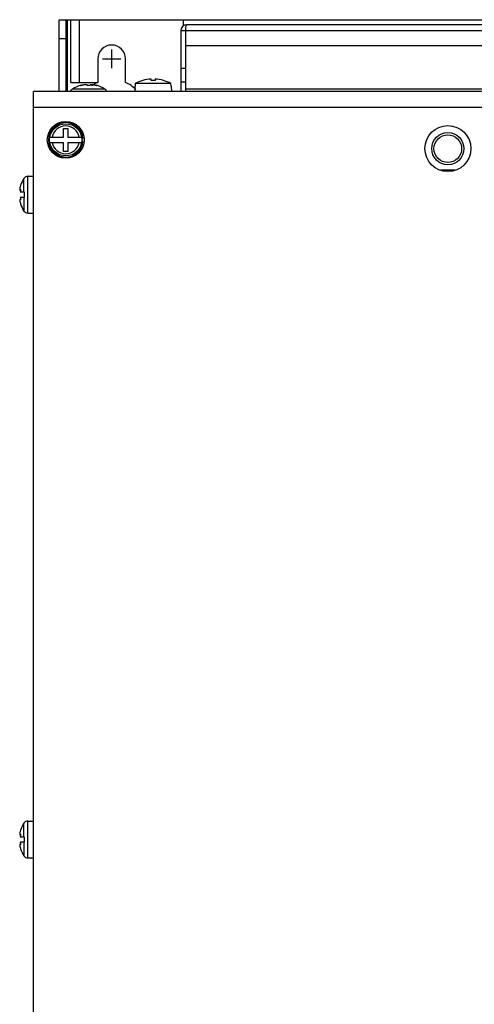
# Model space of a CAD drawing. Header units: millimetres. Extents: x 0 to 1500, y 0 to 1200.
# Tile 12 of 26: x 426 to 524, y 603 to 817. Entities that reach past the tile are written whole.
import ezdxf

# ---------------------------------------------------------------- set-up
doc = ezdxf.new("R2010")
doc.units = ezdxf.units.MM
doc.header["$LTSCALE"] = 82.5
doc.linetypes.add('CENTER', pattern=[0.6, 0.375, -0.075, 0.075, -0.075])
doc.layers.add('002_AXIS', color=7, linetype='CONTINUOUS')
doc.layers.add('00_COMPONENTS', color=7, linetype='CONTINUOUS')

msp = doc.modelspace()

# ---------------------------------------------------------------- linework, layer by layer
at = {"layer": '002_AXIS', "color": 7, "linetype": 'CENTER'}
for p, q in [((445.58, 806.48), (445.58, 810.48)), ((443.58, 808.48), (447.58, 808.48))]:
    msp.add_line(p, q, dxfattribs=at)
at = {"layer": '00_COMPONENTS', "color": 3, "linetype": 'CONTINUOUS'}
for p, q in [((434.18, 801.39), (434.18, 816.98)), ((461.58, 811.38), (461.58, 801.39))]:
    msp.add_line(p, q, dxfattribs=at)
at = {"layer": '00_COMPONENTS', "color": 7, "linetype": 'CONTINUOUS'}
for p, q in [((434.18, 816.98), (662.98, 816.98)), ((435.68, 801.39), (435.68, 816.98)), ((436.68, 803.35), (436.68, 816.98)), ((461.08, 816.98), (461.08, 815.55)), ((460.58, 814.58), (460.58, 801.39)), ((461.58, 814.58), (461.58, 811.38)), ((635.28, 815.88), (461.88, 815.88)), ((434.18, 812.88), (435.68, 812.88)), ((461.58, 811.38), (635.58, 811.38)), ((442.58, 808.48), (442.58, 803.35)), ((448.58, 803.35), (448.58, 808.48)), ((461.58, 806.38), (460.58, 806.38)), ((454.13, 803.79), (454.13, 804.1)), ((455.03, 804.1), (455.03, 803.79)), ((436.68, 803.35), (442.58, 803.35)), ((437.02, 801.88), (436.97, 801.88)), ((437.08, 801.93), (437.02, 801.88)), ((438.94, 802.74), (438.94, 802.68)), ((442.22, 802.74), (442.22, 802.68)), ((444.14, 801.88), (444.07, 801.93)), ((444.19, 801.88), (444.14, 801.88)), ((450.64, 802.53), (450.6, 801.39)), ((450.67, 802.53), (450.64, 802.53)), ((450.69, 803.1), (450.67, 802.53)), ((458.46, 803.1), (450.69, 803.1)), ((458.48, 802.53), (458.46, 803.1)), ((458.52, 802.53), (458.48, 802.53)), ((458.52, 802.53), (458.56, 801.39)), ((461.58, 803.38), (460.58, 803.38)), ((461.58, 801.98), (635.58, 801.98)), ((428.6, 413.89), (428.6, 801.39)), ((668.6, 801.39), (428.6, 801.39)), ((435.1, 791.49), (435.1, 793.39)), ((435.1, 793.39), (436.09, 793.39)), ((436.09, 793.39), (436.09, 791.49)), ((432.15, 791.49), (435.1, 791.49)), ((436.09, 791.49), (439.05, 791.49)), ((439.34, 791.14), (439.09, 791.14)), ((432.15, 790.29), (435.1, 790.29)), ((435.1, 788.39), (435.1, 790.29)), ((436.09, 790.29), (436.09, 788.39)), ((436.09, 790.29), (439.05, 790.29)), ((439.09, 790.64), (439.34, 790.64)), ((436.09, 788.39), (435.1, 788.39)), ((427.37, 782.98), (428.58, 782.98)), ((520.2, 784.28), (516.99, 784.28)), ((425.79, 780.98), (425.71, 780.68)), ((425.63, 780), (425.79, 780)), ((425.71, 780.09), (425.75, 780.13)), ((425.72, 779.58), (426.58, 779.58)), ((426.58, 778.38), (425.72, 778.38)), ((426.58, 779.58), (426.58, 778.38)), ((425.63, 777.96), (425.79, 777.96)), ((425.75, 777.83), (425.71, 777.87)), ((425.71, 777.28), (425.75, 777.13)), ((425.75, 777.13), (425.79, 776.98)), ((427.37, 774.98), (428.58, 774.98)), ((427.37, 642.98), (428.58, 642.98)), ((425.63, 640), (425.79, 640)), ((425.79, 640.98), (425.71, 640.68)), ((425.71, 640.09), (425.75, 640.13)), ((425.72, 639.58), (426.58, 639.58)), ((426.58, 639.58), (426.58, 638.38)), ((425.63, 637.96), (425.79, 637.96)), ((425.75, 637.83), (425.71, 637.87)), ((425.71, 637.28), (425.75, 637.13)), ((426.58, 638.38), (425.72, 638.38)), ((425.75, 637.13), (425.79, 636.98)), ((427.37, 634.98), (428.58, 634.98))]:
    msp.add_line(p, q, dxfattribs=at)
at = {"layer": '00_COMPONENTS', "color": 9, "linetype": 'CONTINUOUS'}
for p, q in [((435.98, 801.39), (435.98, 816.98)), ((438.58, 803.35), (438.58, 816.98)), ((635.58, 814.58), (460.58, 814.58)), ((444.07, 801.93), (437.08, 801.93)), ((668.6, 797.89), (428.6, 797.89)), ((426.53, 779.58), (426.53, 782.53)), ((427.37, 774.98), (427.37, 782.98)), ((425.78, 780.09), (425.71, 780.09)), ((426.53, 778.38), (426.53, 775.43)), ((425.78, 777.87), (425.71, 777.87)), ((426.53, 639.58), (426.53, 642.53)), ((427.37, 634.98), (427.37, 642.98)), ((425.78, 640.09), (425.71, 640.09)), ((425.78, 637.87), (425.71, 637.87)), ((426.53, 638.38), (426.53, 635.43))]:
    msp.add_line(p, q, dxfattribs=at)
at = {"layer": '00_COMPONENTS', "color": 7, "linetype": 'CONTINUOUS'}
for centre, radius in [((435.6, 790.89), 4), ((435.6, 790.89), 3.5), ((518.6, 788.99), 5), ((518.58, 788.98), 3.5), ((518.58, 788.98), 3)]:
    msp.add_circle(centre, radius, dxfattribs=at)
for centre, radius, start, end in [((461.88, 814.58), 1.3, 90, 180), ((467.63, 814.56), 6.05, 176.4799, 179.8033), ((445.58, 808.48), 3, 0, 180), ((454.58, 796.13), 7.98, 93.2322, 119.1178), ((454.58, 796.13), 7.98, 60.8822, 86.7678), ((437.58, 801.09), 1, 127.7932, 165.2047), ((440.58, 796.48), 6.47, 104.6606, 122.6763), ((445.58, 796.48), 7.5, 113.5782, 125.5009), ((440.58, 796.48), 6.47, 57.3237, 75.3394), ((443.58, 801.09), 1, 14.7953, 52.2068), ((445.58, 796.48), 7.5, 45.405, 66.4218), ((454.58, 796.13), 7.68, 86.6396, 93.3604), ((435.6, 790.89), 3.75, 3.8226, 356.1774), ((431.98, 778.98), 6.5, 146.9443, 162.0798), ((427.37, 781.98), 1, 90, 146.9443), ((429.1, 779.71), 3.52, 168.519, 168.7423), ((429.1, 778.25), 3.52, 191.2577, 191.481), ((431.98, 778.98), 6.5, 197.9202, 213.0557), ((427.37, 775.98), 1, 213.0557, 270), ((431.98, 638.98), 6.5, 146.9443, 162.0798), ((427.37, 641.98), 1, 90, 146.9443), ((429.1, 639.71), 3.52, 168.519, 168.7423), ((429.1, 638.25), 3.52, 191.2577, 191.481), ((431.98, 638.98), 6.5, 197.9202, 213.0557), ((427.37, 635.98), 1, 213.0557, 270)]:
    msp.add_arc(centre, radius, start, end, dxfattribs=at)
at = {"layer": '00_COMPONENTS', "color": 9, "linetype": 'CONTINUOUS'}
for start, end in [(11.4952, 168.5048), (191.4952, 348.5048)]:
    msp.add_arc((435.6, 790.89), 3.01, start, end, dxfattribs=at)
at = {"layer": '00_COMPONENTS', "color": 7, "linetype": 'CONTINUOUS'}
for points, knots in [([(461.88, 815.88), (461.84, 815.88), (461.75, 815.78), (461.65, 815.47), (461.6, 815.16), (461.59, 814.93)], [0, 0, 0, 0, 0.118836, 0.32537, 1, 1, 1, 1]), ([(438.81, 802.68), (438.81, 802.68), (438.81, 802.68), (438.82, 802.69), (438.85, 802.71), (438.89, 802.72), (438.92, 802.74), (438.94, 802.74)], [0, 0, 0, 0, 0.040328, 0.103532, 0.308632, 0.613112, 1, 1, 1, 1]), ([(438.93, 802.67), (438.92, 802.67), (438.89, 802.67), (438.86, 802.66), (438.84, 802.66), (438.83, 802.67), (438.81, 802.67), (438.81, 802.67), (438.81, 802.68)], [0, 0, 0, 0, 0.40875, 0.577038, 0.71799, 0.829918, 0.912352, 1, 1, 1, 1]), ([(439.26, 802.75), (439.2, 802.73), (439.1, 802.7), (438.99, 802.68), (438.93, 802.67)], [0, 0, 0, 0, 0.506375, 1, 1, 1, 1]), ([(440.28, 802.75), (440.28, 802.75), (440.27, 802.77), (440.25, 802.79), (440.23, 802.81), (440.19, 802.83), (440.14, 802.84), (440.05, 802.85), (439.93, 802.85), (439.77, 802.85), (439.59, 802.83), (439.42, 802.79), (439.31, 802.76), (439.26, 802.75)], [0, 0, 0, 0, 0.021895, 0.046839, 0.078101, 0.117258, 0.164787, 0.220534, 0.353986, 0.509645, 0.676692, 0.843645, 1, 1, 1, 1]), ([(440.88, 802.75), (440.88, 802.73), (440.86, 802.71), (440.83, 802.7), (440.79, 802.69), (440.74, 802.68), (440.67, 802.67), (440.58, 802.66), (440.48, 802.67), (440.41, 802.68), (440.37, 802.69), (440.33, 802.7), (440.3, 802.71), (440.28, 802.73), (440.28, 802.75)], [0, 0, 0, 0, 0.058618, 0.105813, 0.165891, 0.237743, 0.319328, 0.5, 0.680672, 0.762257, 0.834109, 0.894187, 0.941382, 1, 1, 1, 1]), ([(441.9, 802.75), (441.85, 802.76), (441.74, 802.79), (441.56, 802.83), (441.39, 802.85), (441.23, 802.85), (441.1, 802.85), (441.02, 802.84), (440.97, 802.83), (440.93, 802.81), (440.9, 802.79), (440.88, 802.77), (440.88, 802.75), (440.88, 802.75)], [0, 0, 0, 0, 0.156349, 0.323298, 0.490345, 0.646009, 0.779465, 0.835213, 0.882741, 0.921898, 0.95316, 0.978105, 1, 1, 1, 1]), ([(442.22, 802.67), (442.17, 802.68), (442.06, 802.7), (441.95, 802.73), (441.9, 802.75)], [0, 0, 0, 0, 0.493625, 1, 1, 1, 1]), ([(442.22, 802.74), (442.23, 802.74), (442.27, 802.72), (442.31, 802.71), (442.34, 802.69), (442.35, 802.68), (442.35, 802.68), (442.35, 802.68)], [0, 0, 0, 0, 0.386888, 0.691368, 0.896468, 0.959671, 1, 1, 1, 1]), ([(442.35, 802.68), (442.35, 802.67), (442.34, 802.67), (442.33, 802.67), (442.31, 802.66), (442.3, 802.66), (442.27, 802.67), (442.24, 802.67), (442.22, 802.67)], [0, 0, 0, 0, 0.087647, 0.170082, 0.282009, 0.422962, 0.591249, 1, 1, 1, 1]), ([(425.65, 780.4), (425.64, 780.39), (425.63, 780.33), (425.62, 780.27), (425.62, 780.23)], [0, 0, 0, 0, 0.267437, 1, 1, 1, 1]), ([(425.71, 780.68), (425.71, 780.66), (425.68, 780.57), (425.66, 780.48), (425.65, 780.41)], [0, 0, 0, 0, 0.255962, 1, 1, 1, 1]), ([(425.62, 780.23), (425.61, 780.22), (425.61, 780.17), (425.61, 780.12), (425.61, 780.09)], [0, 0, 0, 0, 0.285961, 1, 1, 1, 1]), ([(425.61, 780.09), (425.61, 780.09), (425.61, 780.08), (425.61, 780.07), (425.61, 780.07)], [0, 0, 0, 0, 0.263645, 1, 1, 1, 1]), ([(425.61, 780.07), (425.61, 780.06), (425.61, 780.04), (425.61, 780.02), (425.62, 780), (425.63, 780), (425.63, 780)], [0, 0, 0, 0, 0.378414, 0.659633, 0.854169, 1, 1, 1, 1]), ([(425.63, 780), (425.64, 780), (425.65, 780.01), (425.68, 780.03), (425.7, 780.07), (425.71, 780.09)], [0, 0, 0, 0, 0.134853, 0.341529, 1, 1, 1, 1]), ([(425.79, 780), (425.79, 779.96), (425.79, 779.89), (425.77, 779.77), (425.75, 779.67), (425.73, 779.61), (425.72, 779.58)], [0, 0, 0, 0, 0.257386, 0.537213, 0.796425, 1, 1, 1, 1]), ([(425.72, 778.38), (425.73, 778.35), (425.75, 778.29), (425.77, 778.19), (425.79, 778.07), (425.79, 778), (425.79, 777.96)], [0, 0, 0, 0, 0.203575, 0.462787, 0.742613, 1, 1, 1, 1]), ([(425.75, 780.13), (425.77, 780.13), (425.78, 780.09), (425.79, 780.05), (425.79, 780.02), (425.79, 780)], [0, 0, 0, 0, 0.312916, 0.611069, 1, 1, 1, 1]), ([(425.63, 777.96), (425.63, 777.96), (425.62, 777.96), (425.61, 777.94), (425.61, 777.92), (425.61, 777.9), (425.61, 777.89)], [0, 0, 0, 0, 0.145834, 0.340327, 0.621536, 1, 1, 1, 1]), ([(425.61, 777.89), (425.61, 777.89), (425.61, 777.88), (425.61, 777.87), (425.61, 777.87)], [0, 0, 0, 0, 0.236329, 1, 1, 1, 1]), ([(425.61, 777.87), (425.61, 777.86), (425.61, 777.81), (425.61, 777.77), (425.62, 777.73)], [0, 0, 0, 0, 0.212577, 1, 1, 1, 1]), ([(425.62, 777.73), (425.62, 777.72), (425.63, 777.66), (425.64, 777.6), (425.65, 777.56)], [0, 0, 0, 0, 0.23106, 1, 1, 1, 1]), ([(425.71, 777.87), (425.7, 777.89), (425.68, 777.92), (425.65, 777.95), (425.64, 777.96), (425.63, 777.96)], [0, 0, 0, 0, 0.658398, 0.865102, 1, 1, 1, 1]), ([(425.65, 777.55), (425.65, 777.52), (425.67, 777.43), (425.69, 777.35), (425.71, 777.28)], [0, 0, 0, 0, 0.241376, 1, 1, 1, 1]), ([(425.79, 777.96), (425.79, 777.94), (425.79, 777.91), (425.78, 777.87), (425.77, 777.83), (425.75, 777.83)], [0, 0, 0, 0, 0.388931, 0.687085, 1, 1, 1, 1]), ([(425.62, 640.23), (425.61, 640.22), (425.61, 640.17), (425.61, 640.12), (425.61, 640.09)], [0, 0, 0, 0, 0.285961, 1, 1, 1, 1]), ([(425.61, 640.09), (425.61, 640.09), (425.61, 640.08), (425.61, 640.07), (425.61, 640.07)], [0, 0, 0, 0, 0.263645, 1, 1, 1, 1]), ([(425.61, 640.07), (425.61, 640.06), (425.61, 640.04), (425.61, 640.02), (425.62, 640), (425.63, 640), (425.63, 640)], [0, 0, 0, 0, 0.378414, 0.659633, 0.854169, 1, 1, 1, 1]), ([(425.65, 640.4), (425.64, 640.39), (425.63, 640.33), (425.62, 640.27), (425.62, 640.23)], [0, 0, 0, 0, 0.267437, 1, 1, 1, 1]), ([(425.63, 640), (425.64, 640), (425.65, 640.01), (425.68, 640.03), (425.7, 640.07), (425.71, 640.09)], [0, 0, 0, 0, 0.134853, 0.341529, 1, 1, 1, 1]), ([(425.71, 640.68), (425.71, 640.66), (425.68, 640.57), (425.66, 640.48), (425.65, 640.41)], [0, 0, 0, 0, 0.255962, 1, 1, 1, 1]), ([(425.79, 640), (425.79, 639.96), (425.79, 639.89), (425.77, 639.77), (425.75, 639.67), (425.73, 639.61), (425.72, 639.58)], [0, 0, 0, 0, 0.257386, 0.537213, 0.796425, 1, 1, 1, 1]), ([(425.75, 640.13), (425.77, 640.13), (425.78, 640.09), (425.79, 640.05), (425.79, 640.02), (425.79, 640)], [0, 0, 0, 0, 0.312916, 0.611069, 1, 1, 1, 1]), ([(425.63, 637.96), (425.63, 637.96), (425.62, 637.96), (425.61, 637.94), (425.61, 637.92), (425.61, 637.9), (425.61, 637.89)], [0, 0, 0, 0, 0.145834, 0.340327, 0.621536, 1, 1, 1, 1]), ([(425.61, 637.89), (425.61, 637.89), (425.61, 637.88), (425.61, 637.87), (425.61, 637.87)], [0, 0, 0, 0, 0.236329, 1, 1, 1, 1]), ([(425.61, 637.87), (425.61, 637.86), (425.61, 637.81), (425.61, 637.77), (425.62, 637.73)], [0, 0, 0, 0, 0.212577, 1, 1, 1, 1]), ([(425.62, 637.73), (425.62, 637.72), (425.63, 637.66), (425.64, 637.6), (425.65, 637.56)], [0, 0, 0, 0, 0.23106, 1, 1, 1, 1]), ([(425.71, 637.87), (425.7, 637.89), (425.68, 637.92), (425.65, 637.95), (425.64, 637.96), (425.63, 637.96)], [0, 0, 0, 0, 0.658398, 0.865102, 1, 1, 1, 1]), ([(425.65, 637.55), (425.65, 637.52), (425.67, 637.43), (425.69, 637.35), (425.71, 637.28)], [0, 0, 0, 0, 0.241376, 1, 1, 1, 1]), ([(425.72, 638.38), (425.73, 638.35), (425.75, 638.29), (425.77, 638.19), (425.79, 638.07), (425.79, 638), (425.79, 637.96)], [0, 0, 0, 0, 0.203575, 0.462787, 0.742613, 1, 1, 1, 1]), ([(425.79, 637.96), (425.79, 637.94), (425.79, 637.91), (425.78, 637.87), (425.77, 637.83), (425.75, 637.83)], [0, 0, 0, 0, 0.388931, 0.687085, 1, 1, 1, 1])]:
    msp.add_open_spline(points, degree=3, knots=knots, dxfattribs=at)

doc.saveas('drawing.dxf')
